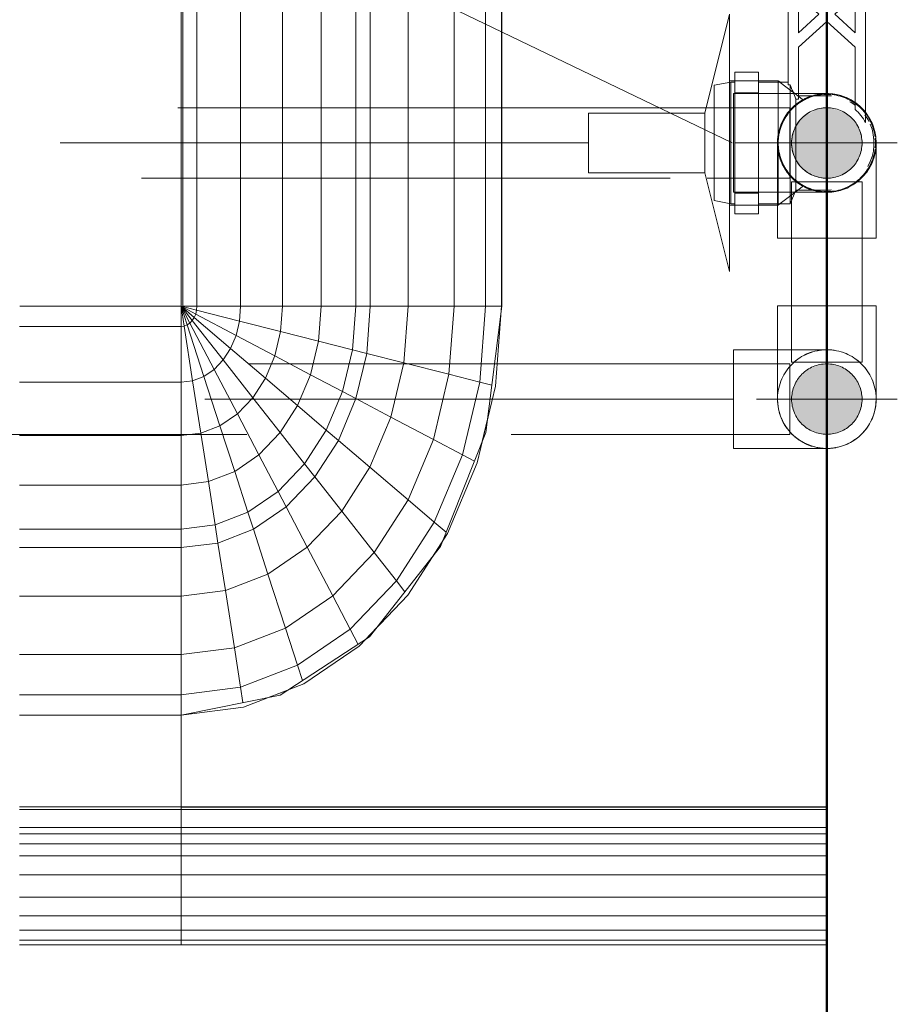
# Model space of a CAD drawing. Header units: millimetres. Extents: x 26623 to 48924, y 4737 to 39091.
# Tile 75 of 91: x 40074 to 40323, y 35552 to 35832. Entities that reach past the tile are written whole.
import ezdxf

# ---------------------------------------------------------------- set-up
doc = ezdxf.new("R2010")
doc.units = ezdxf.units.MM
for name, pattern in [('ADSK_Осевая', [700, 500, -100, 0, -100]), ('ADSK_Скрыто', [300, 150, -150]), ('ADSK_Штриховая_ш3 п1_5', [225, 150, -75])]:
    doc.linetypes.add(name, pattern=pattern)
for name, color, linetype, lineweight in [('A-DETL-____-HDLN', 90, 'ADSK_Скрыто', 9), ('A-DETL-____-MBND', 5, 'ADSK_Штриховая_ш3 п1_5', 20), ('A-PART-____-MCUT', 2, 'Continuous', 50), ('A-PART-____-OTLN', 2, 'Continuous', 20), ('A-WALL-____-MCUT', 113, 'Continuous', 50), ('A-WALL-____-OTLN', 113, 'Continuous', 20), ('M-EQPM-____-OTLN', 50, 'Continuous', 20), ('P-PIPE-____-CNTR', 3, 'ADSK_Осевая', 20), ('P-PIPE-____-IDEN', 2, 'Continuous', 20), ('P-PIPE-____-OTLN', 3, 'Continuous', 20)]:
    doc.layers.add(name, color=color, linetype=linetype, lineweight=lineweight)

# ---------------------------------------------------------------- blocks, each defined once
blk = doc.blocks.new('Прямая форма - Masonry Block - Structural-612639-В_Этаж 03_Водопровод')
at = {"layer": 'A-WALL-____-MCUT', "color": 9}
blk.add_line((2381.5, -400), (3820, -400), dxfattribs=at)
blk = doc.blocks.new('Прямая форма - SW - 004-612642-В_Этаж 03_Водопровод')
blk.add_blockref('Прямая форма - Masonry Block - Structural-612639-В_Этаж 03_Водопровод', (0, 0))
blk = doc.blocks.new('Family - Masonry Block - Structural-612650-В_Этаж 03_Водопровод')
at = {"layer": 'A-PART-____-MCUT', "color": 9}
blk.add_line((2381.5, -400), (3820, -400), dxfattribs=at)
blk = doc.blocks.new('Прямая форма - V line-609016-В_Этаж 03_Водопровод')
at = {"layer": 'M-EQPM-____-OTLN', "color": 253}
for p, q in [((260.87, 0), (260.87, -183.24)), ((260.84, -183.27), (260.84, 0)), ((261.6, -183.27), (261.6, 0)), ((266.64, -183.27), (266.64, 0)), ((268.48, -183.27), (268.48, 0)), ((271.3, -183.27), (271.3, 0)), ((274.68, -183.27), (274.68, 0)), ((280.15, -183.27), (280.15, 0)), ((286.45, -183.27), (286.45, 0)), ((291.73, -183.27), (291.73, 0)), ((295.82, -183.27), (295.82, 0)), ((298.6, -183.27), (298.6, 0)), ((299.99, -183.27), (299.99, 0)), ((21.39, -92.32), (118.83, -92.32)), ((118.83, -92.28), (21.4, -92.28)), ((154.66, -96.74), (118.83, -92.28)), ((118.83, -92.32), (118.83, -96.84)), ((118.83, -92.32), (141.45, -94.07)), ((118.83, -96.84), (118.83, -92.32)), ((141.45, -94.07), (163.2, -99.24)), ((118.83, -96.84), (21.06, -96.84)), ((118.83, -96.84), (118.83, -105.76)), ((140.32, -98.51), (118.83, -96.84)), ((118.83, -105.76), (118.83, -96.84)), ((141.2, -95.06), (140.32, -98.51)), ((157.58, -97.91), (150.5, -96.22)), ((186.98, -109.66), (154.66, -96.74)), ((140.32, -98.51), (138.11, -107.25)), ((160.99, -103.42), (140.32, -98.51)), ((162.8, -99.99), (160.99, -103.42)), ((163.2, -99.24), (183.25, -107.65)), ((118.83, -105.76), (18.71, -105.76)), ((118.83, -105.76), (118.83, -118.79)), ((138.11, -107.25), (118.83, -105.76)), ((118.83, -118.79), (118.83, -105.76)), ((160.99, -103.42), (156.64, -111.66)), ((180.04, -111.41), (160.99, -103.42)), ((138.11, -107.25), (134.86, -120.03)), ((156.64, -111.66), (138.11, -107.25)), ((182.92, -108.03), (180.04, -111.41)), ((183.25, -107.65), (200.82, -118.96)), ((156.64, -111.66), (150.29, -123.7)), ((173.73, -118.82), (156.64, -111.66)), ((180.04, -111.41), (173.73, -118.82)), ((196.74, -122.16), (180.04, -111.41)), ((189.8, -111.86), (185.9, -109.36)), ((212.64, -129.78), (186.98, -109.66)), ((118.83, -118.79), (16.37, -118.79)), ((118.83, -118.79), (118.83, -129.56)), ((134.86, -120.03), (118.83, -118.79)), ((118.83, -129.56), (118.83, -118.79)), ((134.86, -120.03), (132.18, -130.59)), ((150.29, -123.7), (134.86, -120.03)), ((173.73, -118.82), (164.5, -129.66)), ((188.7, -128.46), (173.73, -118.82)), ((199.83, -119.73), (196.74, -122.16)), ((200.82, -118.96), (215.24, -132.74)), ((196.74, -122.16), (188.7, -128.46)), ((210.44, -135.26), (196.74, -122.16)), ((150.29, -123.7), (145.03, -133.65)), ((164.5, -129.66), (150.29, -123.7)), ((188.7, -128.46), (176.96, -137.68)), ((200.99, -140.21), (188.7, -128.46)), ((213.45, -131.03), (209.86, -127.6)), ((118.83, -129.56), (15, -129.56)), ((118.83, -129.56), (118.83, -133.71)), ((132.18, -130.59), (118.83, -129.56)), ((118.83, -133.71), (118.83, -129.56)), ((132.18, -130.59), (131.15, -134.66)), ((145.03, -133.65), (132.18, -130.59)), ((164.5, -129.66), (156.87, -138.61)), ((176.96, -137.68), (164.5, -129.66)), ((229.11, -155.13), (212.64, -129.78)), ((118.83, -133.71), (14.47, -133.71)), ((118.83, -133.71), (118.83, -143.5)), ((131.15, -134.66), (118.83, -133.71)), ((118.83, -143.5), (118.83, -133.71)), ((145.03, -133.65), (143.01, -137.48)), ((156.87, -138.61), (145.03, -133.65)), ((214.73, -133.01), (210.44, -135.26)), ((215.24, -132.74), (225.96, -148.47)), ((131.15, -134.66), (128.72, -144.27)), ((143.01, -137.48), (131.15, -134.66)), ((210.44, -135.26), (200.99, -140.21)), ((220.62, -150.2), (210.44, -135.26)), ((143.01, -137.48), (138.23, -146.53)), ((153.93, -142.06), (143.01, -137.48)), ((156.87, -138.61), (153.93, -142.06)), ((167.24, -145.29), (156.87, -138.61)), ((176.96, -137.68), (167.24, -145.29)), ((187.18, -147.45), (176.96, -137.68)), ((153.93, -142.06), (146.99, -150.2)), ((163.51, -148.22), (153.93, -142.06)), ((200.99, -140.21), (187.18, -147.45)), ((210.13, -153.61), (200.99, -140.21)), ((118.83, -143.5), (13.23, -143.5)), ((118.83, -143.5), (118.83, -154.51)), ((128.72, -144.27), (118.83, -143.5)), ((118.83, -154.51), (118.83, -143.5)), ((128.72, -144.27), (125.98, -155.06)), ((138.23, -146.53), (128.72, -144.27)), ((138.23, -146.53), (132.86, -156.7)), ((146.99, -150.2), (138.23, -146.53)), ((167.24, -145.29), (163.51, -148.22)), ((175.76, -153.43), (167.24, -145.29)), ((187.18, -147.45), (175.76, -153.43)), ((194.78, -158.6), (187.18, -147.45)), ((146.99, -150.2), (139.2, -159.35)), ((154.68, -155.15), (146.99, -150.2)), ((163.51, -148.22), (154.68, -155.15)), ((171.37, -155.74), (163.51, -148.22)), ((220.62, -150.2), (210.13, -153.61)), ((224.98, -148.78), (220.62, -150.2)), ((226.89, -166.41), (220.62, -150.2)), ((225.96, -148.47), (232.55, -165.53)), ((175.76, -153.43), (171.37, -155.74)), ((182.09, -162.72), (175.76, -153.43)), ((210.13, -153.61), (194.78, -158.6)), ((215.75, -168.15), (210.13, -153.61)), ((229.73, -158.23), (227.69, -152.95)), ((118.83, -154.51), (11.83, -154.51)), ((118.83, -154.51), (118.83, -166.38)), ((125.98, -155.06), (118.83, -154.51)), ((118.83, -166.38), (118.83, -154.51)), ((125.98, -155.06), (123.03, -166.71)), ((132.86, -156.7), (125.98, -155.06)), ((154.68, -155.15), (144.76, -162.93)), ((160.98, -161.18), (154.68, -155.15)), ((171.37, -155.74), (160.98, -161.18)), ((177.21, -164.3), (171.37, -155.74)), ((234.78, -183.24), (229.11, -155.13)), ((132.86, -156.7), (127.07, -167.67)), ((139.2, -159.35), (132.86, -156.7)), ((194.78, -158.6), (182.09, -162.72)), ((199.45, -170.69), (194.78, -158.6)), ((139.2, -159.35), (130.79, -169.23)), ((144.76, -162.93), (139.2, -159.35)), ((160.98, -161.18), (149.32, -167.29)), ((165.67, -168.05), (160.98, -161.18)), ((144.76, -162.93), (134.05, -171.33)), ((149.32, -167.29), (144.76, -162.93)), ((177.21, -164.3), (165.67, -168.05)), ((182.09, -162.72), (177.21, -164.3)), ((180.8, -173.6), (177.21, -164.3)), ((185.98, -172.79), (182.09, -162.72)), ((118.83, -166.38), (9.11, -166.38)), ((118.83, -166.38), (118.83, -178.78)), ((123.03, -166.71), (118.83, -166.38)), ((118.83, -178.78), (118.83, -166.38)), ((123.03, -166.71), (119.94, -178.86)), ((127.07, -167.67), (123.03, -166.71)), ((149.32, -167.29), (136.73, -173.89)), ((152.71, -172.26), (149.32, -167.29)), ((226.89, -166.41), (215.75, -168.15)), ((231.25, -165.73), (226.89, -166.41)), ((229.01, -183.27), (226.89, -166.41)), ((232.55, -165.53), (234.78, -183.27)), ((127.07, -167.67), (121.02, -179.12)), ((130.79, -169.23), (122.01, -179.53)), ((130.79, -169.23), (127.07, -167.67)), ((134.05, -171.33), (130.79, -169.23)), ((165.67, -168.05), (152.71, -172.26)), ((168.55, -175.51), (165.67, -168.05)), ((215.75, -168.15), (199.45, -170.69)), ((217.65, -183.27), (215.75, -168.15)), ((134.05, -171.33), (122.88, -180.09)), ((136.73, -173.89), (134.05, -171.33)), ((152.71, -172.26), (138.72, -176.81)), ((154.8, -177.66), (152.71, -172.26)), ((185.98, -172.79), (180.8, -173.6)), ((199.45, -170.69), (185.98, -172.79)), ((187.3, -183.27), (185.98, -172.79)), ((201.03, -183.27), (199.45, -170.69)), ((136.73, -173.89), (123.59, -180.77)), ((138.72, -176.81), (136.73, -173.89)), ((168.55, -175.51), (154.8, -177.66)), ((180.8, -173.6), (168.55, -175.51)), ((169.53, -183.27), (168.55, -175.51)), ((182.02, -183.27), (180.8, -173.6)), ((138.72, -176.81), (124.12, -181.55)), ((139.94, -179.98), (138.72, -176.81)), ((154.8, -177.66), (139.94, -179.98)), ((155.5, -183.27), (154.8, -177.66)), ((118.83, -178.78), (-118.83, -178.78)), ((118.83, -178.78), (118.83, -182.73)), ((119.94, -178.86), (118.83, -178.78)), ((118.83, -182.73), (118.83, -178.78)), ((119.94, -178.86), (118.83, -183.27)), ((121.02, -179.12), (118.83, -183.27)), ((122.01, -179.53), (118.83, -183.27)), ((122.88, -180.09), (118.83, -183.27)), ((123.59, -180.77), (118.83, -183.27)), ((124.12, -181.55), (118.83, -183.27)), ((121.02, -179.12), (119.94, -178.86)), ((122.01, -179.53), (121.02, -179.12)), ((122.88, -180.09), (122.01, -179.53)), ((123.59, -180.77), (122.88, -180.09)), ((124.12, -181.55), (123.59, -180.77)), ((124.45, -182.4), (124.12, -181.55)), ((139.94, -179.98), (124.45, -182.4)), ((140.36, -183.27), (139.94, -179.98)), ((5.34, -182.73), (118.83, -182.73)), ((118.83, -183.27), (7.32, -183.27)), ((124.45, -182.4), (118.83, -183.27)), ((118.83, -183.27), (118.83, -229.07)), ((118.83, -229.07), (118.83, -183.27)), ((118.83, -183.27), (124.56, -183.27)), ((124.56, -183.27), (118.83, -183.27)), ((124.56, -183.27), (124.45, -182.4)), ((124.56, -229.09), (124.56, -183.27)), ((124.56, -183.27), (140.36, -183.27)), ((140.36, -183.27), (124.56, -183.27)), ((140.36, -229.09), (140.36, -183.27)), ((140.36, -183.27), (155.5, -183.27)), ((155.5, -183.27), (140.36, -183.27)), ((155.5, -229.09), (155.5, -183.27)), ((155.5, -183.27), (169.53, -183.27)), ((169.53, -183.27), (155.5, -183.27)), ((169.53, -229.09), (169.53, -183.27)), ((169.53, -183.27), (182.02, -183.27)), ((182.02, -183.27), (169.53, -183.27)), ((182.02, -229.09), (182.02, -183.27)), ((182.02, -183.27), (187.3, -183.27)), ((187.3, -183.27), (182.02, -183.27)), ((187.3, -229.09), (187.3, -183.27)), ((187.3, -183.27), (201.03, -183.27)), ((201.03, -183.27), (187.3, -183.27)), ((201.03, -229.09), (201.03, -183.27)), ((201.03, -183.27), (217.65, -183.27)), ((217.65, -183.27), (201.03, -183.27)), ((217.65, -229.09), (217.65, -183.27)), ((217.65, -183.27), (229.01, -183.27)), ((229.01, -183.27), (217.65, -183.27)), ((229.01, -229.09), (229.01, -183.27)), ((229.01, -183.27), (234.78, -183.27)), ((234.78, -183.27), (229.01, -183.27)), ((260.84, -183.24), (234.78, -183.24)), ((234.78, -229.09), (234.78, -183.27)), ((234.78, -183.27), (260.84, -183.27)), ((260.84, -229.09), (260.84, -183.27)), ((260.87, -183.27), (261.6, -183.27)), ((261.6, -183.27), (260.87, -183.27)), ((261.6, -229.09), (261.6, -183.27)), ((261.6, -183.27), (266.64, -183.27)), ((266.64, -183.27), (261.6, -183.27)), ((266.64, -229.09), (266.64, -183.27)), ((266.64, -183.27), (268.48, -183.27)), ((268.48, -183.27), (266.64, -183.27)), ((268.48, -229.09), (268.48, -183.27)), ((268.48, -183.27), (271.3, -183.27)), ((271.3, -183.27), (268.48, -183.27)), ((271.3, -229.09), (271.3, -183.27)), ((271.3, -183.27), (274.68, -183.27)), ((274.68, -183.27), (271.3, -183.27)), ((274.68, -229.09), (274.68, -183.27)), ((274.68, -183.27), (276.59, -183.27)), ((276.59, -183.27), (274.68, -183.27)), ((276.59, -183.27), (280.15, -183.27)), ((280.15, -183.27), (276.59, -183.27)), ((280.15, -229.09), (280.15, -183.27)), ((280.15, -183.27), (286.45, -183.27)), ((286.45, -183.27), (280.15, -183.27)), ((286.45, -229.09), (286.45, -183.27)), ((286.45, -183.27), (291.73, -183.27)), ((291.73, -183.27), (286.45, -183.27)), ((291.73, -229.09), (291.73, -183.27)), ((291.73, -183.27), (295.82, -183.27)), ((295.82, -183.27), (291.73, -183.27)), ((295.82, -229.09), (295.82, -183.27)), ((295.82, -183.27), (298.6, -183.27)), ((298.6, -183.27), (295.82, -183.27)), ((298.6, -229.09), (298.6, -183.27)), ((298.6, -183.27), (299.99, -183.27)), ((299.99, -183.27), (298.6, -183.27)), ((299.99, -229.09), (299.99, -183.27))]:
    blk.add_line(p, q, dxfattribs=at)
blk = doc.blocks.new('Прямая форма - FU - 054-612791-В_Этаж 03_Водопровод')
blk.add_blockref('Прямая форма - V line-609016-В_Этаж 03_Водопровод', (0, 0))
blk = doc.blocks.new('V line_ifc_RVT-1-В_Этаж 03_Водопровод')
at = {"layer": 'A-PART-____-OTLN', "color": 253, "lineweight": 20, "rotation": 270}
blk.add_blockref('Family - Masonry Block - Structural-612650-В_Этаж 03_Водопровод', (40703.24, 38987.63), dxfattribs=at)
at = {"layer": 'A-WALL-____-OTLN', "color": 253, "lineweight": 20, "rotation": 270}
blk.add_blockref('Прямая форма - SW - 004-612642-В_Этаж 03_Водопровод', (40703.24, 38987.63), dxfattribs=at)
at = {"layer": 'M-EQPM-____-OTLN', "color": 253, "lineweight": 20, "rotation": 270}
blk.add_blockref('Прямая форма - FU - 054-612791-В_Этаж 03_Водопровод', (40303.24, 35869.15), dxfattribs=at)
blk = doc.blocks.new('VTp_724_0 Водорозетка двойная - VTp_724_0-V24-В_Этаж 03_Водопровод')
at = {"layer": 'A-DETL-____-HDLN'}
for p, q in [((-67.82, 8.8), (-77.19, 8.8)), ((77.19, 8.8), (67.81, 8.8))]:
    blk.add_line(p, q, dxfattribs=at)
at = {"layer": 'M-EQPM-____-OTLN'}
for p, q in [((-88.85, 32), (-89.75, 27.2)), ((-56.15, 32), (-88.85, 32)), ((-55.25, 27.2), (-56.15, 32)), ((56.15, 32), (55.25, 27.2)), ((88.85, 32), (56.15, 32)), ((89.75, 27.2), (88.85, 32)), ((-92.58, 26.1), (-86.7, 26.1)), ((-92.58, 19.4), (-92.58, 26.1)), ((-89.75, 27.2), (-89.75, 26.1)), ((-55.25, 27.2), (-89.75, 27.2)), ((-86.7, 26.1), (-72.5, 26.1)), ((-86.7, 19.4), (-86.7, 26.1)), ((-72.5, 26.1), (-58.3, 26.1)), ((-72.5, 19.4), (-72.5, 26.1)), ((-58.3, 26.1), (-52.42, 26.1)), ((-58.3, 26.1), (-58.3, 19.4)), ((-55.25, 26.1), (-55.25, 27.2)), ((-52.42, 19.4), (-52.42, 26.1)), ((52.42, 26.1), (58.3, 26.1)), ((52.42, 19.4), (52.42, 26.1)), ((55.25, 27.2), (55.25, 26.1)), ((89.75, 27.2), (55.25, 27.2)), ((58.3, 26.1), (72.5, 26.1)), ((58.3, 19.4), (58.3, 26.1)), ((72.5, 26.1), (86.7, 26.1)), ((72.5, 19.4), (72.5, 26.1)), ((86.7, 26.1), (92.58, 26.1)), ((86.7, 26.1), (86.7, 19.4)), ((89.75, 26.1), (89.75, 27.2)), ((92.58, 19.4), (92.58, 26.1)), ((-86.7, 19.4), (-92.58, 19.4)), ((-89.75, 19.4), (-89.75, 10.4)), ((-72.5, 19.4), (-86.7, 19.4)), ((-58.3, 19.4), (-72.5, 19.4)), ((-52.42, 19.4), (-58.3, 19.4)), ((-55.25, 11), (-55.25, 19.4)), ((58.3, 19.4), (52.42, 19.4)), ((55.25, 19.4), (55.25, 11)), ((72.5, 19.4), (58.3, 19.4)), ((86.7, 19.4), (72.5, 19.4)), ((92.58, 19.4), (86.7, 19.4)), ((89.75, 10.4), (89.75, 19.4)), ((-89.75, 10.4), (-85.9, 8.8)), ((-55.99, 10.4), (-89.75, 10.4)), ((-85.9, 8.8), (-85.9, 0)), ((-77.24, 8.8), (-85.9, 8.8)), ((-60.07, 8.8), (-67.77, 8.8)), ((-60.07, 8.8), (-60.07, 8)), ((55.99, 11), (-55.99, 11)), ((-55.99, 11), (-55.99, 10.4)), ((55.99, 10.4), (55.99, 11)), ((89.75, 10.4), (55.99, 10.4)), ((67.77, 8.8), (60.07, 8.8)), ((60.07, 8), (60.07, 8.8)), ((85.9, 8.8), (77.23, 8.8)), ((85.9, 8.8), (89.75, 10.4)), ((85.9, 0), (85.9, 8.8)), ((-60.07, 8), (-45.3, 8)), ((-59.1, 0), (-59.1, 8)), ((-45.3, 8), (-38.02, 0)), ((-36, 2.23), (-41.25, 8)), ((-41.25, 8), (-30.75, 8)), ((-30.75, 8), (-36, 2.23)), ((-33.98, 0), (-26.7, 8)), ((-26.7, 8), (-9.3, 8)), ((-9.3, 8), (-2.02, 0)), ((0, 2.23), (-5.25, 8)), ((-5.25, 8), (5.25, 8)), ((5.25, 8), (0, 2.23)), ((2.02, 0), (9.3, 8)), ((9.3, 8), (26.7, 8)), ((26.7, 8), (33.98, 0)), ((30.75, 8), (41.25, 8)), ((36, 2.23), (30.75, 8)), ((41.25, 8), (36, 2.23)), ((38.02, 0), (45.3, 8)), ((45.3, 8), (60.07, 8)), ((59.1, 8), (59.1, 0)), ((-38.02, 0), (-45.3, -8)), ((-41.25, -8), (-36, -2.23)), ((-36, -2.23), (-30.75, -8)), ((-26.7, -8), (-33.98, 0)), ((-2.02, 0), (-9.3, -8)), ((-5.25, -8), (0, -2.23)), ((0, -2.23), (5.25, -8)), ((9.3, -8), (2.02, 0)), ((33.98, 0), (26.7, -8)), ((30.75, -8), (36, -2.23)), ((36, -2.23), (41.25, -8)), ((45.3, -8), (38.02, 0)), ((-45.3, -8), (-62.98, -8)), ((-30.75, -8), (-41.25, -8)), ((-9.3, -8), (-26.7, -8)), ((5.25, -8), (-5.25, -8)), ((26.7, -8), (9.3, -8)), ((41.25, -8), (30.75, -8)), ((62.98, -8), (45.3, -8)), ((-66.71, -11), (66.71, -11))]:
    blk.add_line(p, q, dxfattribs=at)
for centre, radius, start, end in [((-212.07, 402.15), 421.7, 291.1285, 291.7236), ((212.07, 402.15), 421.7, 248.2764, 248.8715), ((-72.5, 0), 13.4, 180, 185.7775), ((-72.5, 0), 13.4, 354.2224, 0), ((-72.5, 0), 13.4, 354.2447, 360), ((72.5, 0), 13.4, 180, 185.778), ((72.5, 0), 13.4, 180, 185.7557), ((72.5, 0), 13.4, 354.2219, 0), ((-72.5, 0), 13.4, 322.9736, 327.3258), ((-72.5, 0), 13.4, 323.0818, 328.7777), ((-72.5, 0), 13.4, 323.3436, 330.7909), ((72.5, 0), 13.4, 209.2091, 216.6564), ((72.5, 0), 13.4, 211.2223, 216.9182), ((72.5, 0), 13.4, 212.6742, 217.0264), ((-72.5, 0), 13.4, 296.8936, 306.3065), ((72.5, 0), 13.4, 233.6935, 243.1064), ((-72.5, 0), 13.4, 240, 293.6489), ((72.5, 0), 13.4, 246.3511, 288.109)]:
    blk.add_arc(centre, radius, start, end, dxfattribs=at)
for points in [[(-62.98, -8), (-63.51, -8.62), (-64.66, -9.75), (-65.99, -10.62), (-66.71, -11)], [(66.71, -11), (65.99, -10.62), (64.66, -9.75), (63.51, -8.62), (62.98, -8)]]:
    blk.add_open_spline(points, degree=3, dxfattribs=at)
blk = doc.blocks.new('ADSK_Полипропилен_Отвод - Универсальный-V26-В_Этаж 03_Водопровод')
at = {"layer": 'A-DETL-____-HDLN', "color": 140}
for p, q in [((40303.24, 35810.65), (40276.74, 35810.65)), ((40276.74, 35810.65), (40276.74, 35796.65)), ((40313.67, 35805.99), (40314.03, 35805.57)), ((40314.03, 35805.57), (40314.19, 35805.36)), ((40314.29, 35805.24), (40314.38, 35805.13)), ((40276.74, 35796.65), (40276.74, 35782.65)), ((40276.74, 35782.65), (40303.24, 35782.65))]:
    blk.add_line(p, q, dxfattribs=at)
at = {"layer": 'A-DETL-____-HDLN', "color": 140, "flags": 128}
for points in [[(40304.36, 35810.6), (40304.92, 35810.55), (40305.47, 35810.47), (40306.02, 35810.37)], [(40307.65, 35809.94), (40308.17, 35809.75), (40308.69, 35809.54), (40309.2, 35809.31)], [(40311.15, 35808.2), (40311.6, 35807.88), (40312.04, 35807.53), (40312.47, 35807.17)], [(40317.21, 35795.68), (40317.16, 35795.12), (40317.09, 35794.57), (40316.99, 35794.01)], [(40316.4, 35791.86), (40316.19, 35791.34), (40315.97, 35790.82), (40315.73, 35790.32)], [(40314.88, 35788.87), (40314.56, 35788.41), (40314.22, 35787.96), (40313.87, 35787.53)], [(40312.28, 35785.95), (40311.84, 35785.6), (40311.39, 35785.27), (40310.93, 35784.95)], [(40305.77, 35782.88), (40305.22, 35782.79), (40304.66, 35782.72), (40304.1, 35782.67)], [(40309.48, 35784.11), (40308.97, 35783.87), (40308.46, 35783.66), (40307.93, 35783.46)]]:
    blk.add_lwpolyline(points, dxfattribs=at)
at = {"layer": 'A-DETL-____-HDLN', "color": 140}
for radius, start, end in [(14, 37.9046, 105), (14, 120, 180), (14, 106.7944, 120), (14, 105, 105.7303), (10, 90, 151.3698), (10, 270, 90), (10, 152.3343, 207.6583), (14, 180, 253.0928), (10, 208.6208, 270), (14, 254.1569, 255)]:
    blk.add_arc((40303.24, 35796.65), radius, start, end, dxfattribs=at)
for points in [[(40303.24, 35810.65), (40302.35, 35810.65), (40301.45, 35810.56), (40300.55, 35810.39)], [(40295.4, 35808.24), (40295.19, 35808.11), (40294.79, 35807.82), (40294.2, 35807.35), (40293.63, 35806.84), (40293.26, 35806.47), (40293.08, 35806.28)], [(40300.55, 35782.91), (40301, 35782.82), (40301.44, 35782.76), (40301.89, 35782.71)]]:
    blk.add_open_spline(points, degree=3, dxfattribs=at)
for points, knots in [([(40299.04, 35810), (40298.66, 35809.89), (40297.92, 35809.62), (40297.19, 35809.28), (40296.84, 35809.1)], [0.2241092, 0.2241092, 0.2241092, 0.2241092, 0.2857143, 0.3456864, 0.3456864, 0.3456864, 0.3456864]), ([(40293.08, 35787.02), (40293.26, 35786.82), (40293.63, 35786.46), (40294.39, 35785.78), (40294.99, 35785.33), (40295.4, 35785.05)], [0.4285714, 0.4285714, 0.4285714, 0.4285714, 0.4642857, 0.5, 0.5714286, 0.5714286, 0.5714286, 0.5714286]), ([(40296.84, 35784.2), (40297.19, 35784.02), (40297.92, 35783.68), (40298.66, 35783.41), (40299.04, 35783.29)], [0.6543136, 0.6543136, 0.6543136, 0.6543136, 0.7142857, 0.7758908, 0.7758908, 0.7758908, 0.7758908])]:
    blk.add_open_spline(points, degree=3, knots=knots, dxfattribs=at)
at = {"layer": 'A-DETL-____-MBND', "color": 150}
blk.add_line((40314.38, 35805.13), (40314.71, 35804.68), dxfattribs=at)
at = {"layer": 'A-DETL-____-MBND', "color": 150, "flags": 128}
for points in [[(40315.84, 35802.75), (40316.08, 35802.24), (40316.29, 35801.72), (40316.48, 35801.2)], [(40317.04, 35799.03), (40317.12, 35798.47), (40317.18, 35797.92)]]:
    blk.add_lwpolyline(points, dxfattribs=at)
blk = doc.blocks.new('PP-R Вентиль с хромированной рукояткой Белый - PP-R Вентиль с хромированной рукояткой Белый-1646104-В_Этаж 03_Водопровод')
at = {"layer": 'A-DETL-____-HDLN', "color": 140}
for p, q in [((40275.64, 35779.43), (40275.64, 35813.78)), ((40283.79, 35814.3), (40277.19, 35814.3)), ((40289.89, 35813.95), (40289.44, 35814.3)), ((40289.44, 35796.65), (40289.44, 35814.03)), ((40293.62, 35811.07), (40290.02, 35813.85)), ((40296.58, 35808.78), (40293.77, 35810.96)), ((40289.44, 35779), (40289.44, 35796.65)), ((40290.03, 35779.45), (40294.12, 35782.62)), ((40294.28, 35782.74), (40294.89, 35783.2)), ((40295.01, 35783.3), (40296.58, 35784.51)), ((40277.19, 35779), (40283.79, 35779)), ((40289.29, 35779), (40289.44, 35779)), ((40289.44, 35779), (40289.9, 35779.35))]:
    blk.add_line(p, q, dxfattribs=at)
for radius, start, end in [(13.8, 94.947, 135), (13.8, 90, 93.8424), (13.8, 84.8254, 90), (13.8, 45, 83.6067), (13.8, 142.6183, 180), (13.8, 135, 141.6414), (10, 90, 270), (10, 270, 90), (13.8, 31.7087, 45), (13.8, 7.3087, 30.604), (13.8, 180, 217.3762), (13.8, 354.302, 5.6754), (13.8, 276.39, 352.6687), (13.8, 218.3644, 225), (13.8, 225, 264.9358), (13.8, 266.0404, 270), (13.8, 270, 275.7942)]:
    blk.add_arc((40303.24, 35796.65), radius, start, end, dxfattribs=at)
for points, knots in [([(40296.38, 35808.62), (40296.24, 35808.54), (40295.91, 35808.35), (40295.3, 35807.94), (40294.65, 35807.47), (40293.93, 35806.85), (40293.14, 35806.07), (40292.66, 35805.51), (40292.27, 35805.02), (40291.89, 35804.51), (40291.42, 35803.8), (40290.99, 35803.01), (40290.66, 35802.33), (40290.43, 35801.8), (40290.22, 35801.24), (40289.97, 35800.46), (40289.59, 35799), (40289.44, 35797.62), (40289.44, 35796.65)], [0.5555556, 0.5555556, 0.5555556, 0.5555556, 0.6111111, 0.6388889, 0.6666667, 0.7222222, 0.75, 0.7777778, 0.7916667, 0.8055556, 0.8333333, 0.8611111, 0.875, 0.8888889, 0.9027778, 0.9166667, 0.9444444, 1, 1, 1, 1]), ([(40296.51, 35808.69), (40296.52, 35808.7), (40296.57, 35808.73), (40296.61, 35808.75), (40296.57, 35808.73), (40296.52, 35808.7), (40296.51, 35808.69)], [0.46492781, 0.46492781, 0.46492781, 0.46492781, 0.47222222, 0.5, 0.52777778, 0.53487091, 0.53487091, 0.53487091, 0.53487091]), ([(40289.72, 35799.4), (40289.81, 35799.83), (40289.97, 35800.46), (40290.22, 35801.24), (40290.36, 35801.62), (40290.44, 35801.8)], [0.05555556, 0.05555556, 0.05555556, 0.05555556, 0.08333333, 0.09722222, 0.11111111, 0.11111111, 0.11111111, 0.11111111]), ([(40289.44, 35796.65), (40289.44, 35795.68), (40289.59, 35794.29), (40289.97, 35792.84), (40290.22, 35792.06), (40290.43, 35791.5), (40290.66, 35790.96), (40290.99, 35790.28), (40291.42, 35789.49), (40291.89, 35788.79), (40292.27, 35788.27), (40292.66, 35787.79), (40293.14, 35787.23), (40293.93, 35786.44), (40294.65, 35785.83), (40295.3, 35785.36), (40295.91, 35784.95), (40296.35, 35784.69), (40296.55, 35784.58), (40296.61, 35784.55), (40296.55, 35784.58), (40296.45, 35784.63), (40296.38, 35784.67)], [0, 0, 0, 0, 0.0555556, 0.0833333, 0.0972222, 0.1111111, 0.125, 0.1388889, 0.1666667, 0.1944444, 0.2083333, 0.2222222, 0.25, 0.2777778, 0.3333333, 0.3611111, 0.3888889, 0.4444444, 0.4722222, 0.5, 0.5277778, 0.5555556, 0.5555556, 0.5555556, 0.5555556]), ([(40290.44, 35791.5), (40290.36, 35791.68), (40290.22, 35792.06), (40289.97, 35792.84), (40289.81, 35793.46), (40289.72, 35793.89)], [0.88888889, 0.88888889, 0.88888889, 0.88888889, 0.90277778, 0.91666667, 0.94444444, 0.94444444, 0.94444444, 0.94444444])]:
    blk.add_open_spline(points, degree=3, knots=knots, dxfattribs=at)
at = {"layer": 'P-PIPE-____-OTLN', "color": 150}
for p, q in [((40275.64, 35833.15), (40268.64, 35805.15)), ((40275.64, 35813.83), (40275.64, 35833.15)), ((40277.14, 35814.3), (40275.64, 35814.3)), ((40289.44, 35814.3), (40283.84, 35814.3)), ((40289.44, 35814.03), (40289.44, 35814.3)), ((40268.64, 35805.15), (40235.64, 35805.15)), ((40235.64, 35805.15), (40235.64, 35788.15)), ((40268.64, 35788.15), (40268.64, 35805.15)), ((40235.64, 35788.15), (40268.64, 35788.15)), ((40268.64, 35788.15), (40275.64, 35760.15)), ((40275.64, 35760.15), (40275.64, 35779.39)), ((40275.64, 35779), (40277.14, 35779)), ((40283.84, 35779), (40289.24, 35779))]:
    blk.add_line(p, q, dxfattribs=at)
blk = doc.blocks.new('ADSK_Полипропилен_Отвод - Универсальный-V34-В_Этаж 03_Водопровод')
at = {"layer": 'A-DETL-____-HDLN', "color": 140}
blk.add_line((40303.24, 35737.99), (40289.39, 35737.99), dxfattribs=at)
at = {"layer": 'A-DETL-____-HDLN', "color": 140, "flags": 128}
for points in [[(40304.36, 35737.95), (40304.92, 35737.89), (40305.47, 35737.81), (40306.02, 35737.71)], [(40307.65, 35737.28), (40308.17, 35737.1), (40308.69, 35736.89), (40309.21, 35736.66)], [(40311.15, 35735.55), (40311.6, 35735.22), (40312.05, 35734.88), (40312.47, 35734.52)], [(40313.67, 35733.34), (40314.03, 35732.91), (40314.38, 35732.48), (40314.71, 35732.02)], [(40315.84, 35730.09), (40316.08, 35729.58), (40316.29, 35729.07), (40316.48, 35728.54)], [(40317.04, 35726.37), (40317.12, 35725.82), (40317.19, 35725.26)], [(40305.77, 35710.22), (40305.22, 35710.13), (40304.66, 35710.07), (40304.1, 35710.02)]]:
    blk.add_lwpolyline(points, dxfattribs=at)
at = {"layer": 'A-DETL-____-HDLN', "color": 140}
for radius, start, end in [(14, 1.5601, 178.4402), (10, 90, 270), (10, 270, 90), (14, 270, 280.6537)]:
    blk.add_arc((40303.24, 35723.99), radius, start, end, dxfattribs=at)
for points in [[(40303.24, 35737.99), (40302.35, 35737.99), (40301.45, 35737.91), (40300.55, 35737.73)], [(40295.4, 35735.59), (40295.19, 35735.45), (40294.79, 35735.16), (40294.2, 35734.69), (40293.63, 35734.18), (40293.26, 35733.82), (40293.08, 35733.63)]]:
    blk.add_open_spline(points, degree=3, dxfattribs=at)
blk.add_open_spline([(40299.04, 35737.35), (40298.67, 35737.23), (40297.93, 35736.96), (40297.2, 35736.63), (40296.84, 35736.44)], degree=3, knots=[0.2241092, 0.2241092, 0.2241092, 0.2241092, 0.2857143, 0.3456864, 0.3456864, 0.3456864, 0.3456864], dxfattribs=at)
at = {"layer": 'A-DETL-____-MBND', "color": 150}
for p, q in [((40289.34, 35737.99), (40276.74, 35737.99)), ((40276.74, 35737.99), (40276.74, 35723.99)), ((40276.74, 35723.99), (40276.74, 35709.99)), ((40276.74, 35709.99), (40303.24, 35709.99))]:
    blk.add_line(p, q, dxfattribs=at)
at = {"layer": 'A-DETL-____-MBND', "color": 150, "flags": 128}
for points in [[(40317.21, 35723.03), (40317.16, 35722.47), (40317.09, 35721.91), (40316.99, 35721.36)], [(40316.4, 35719.2), (40316.2, 35718.68), (40315.97, 35718.17), (40315.73, 35717.66)], [(40314.88, 35716.21), (40314.56, 35715.75), (40314.22, 35715.31), (40313.87, 35714.88)], [(40312.28, 35713.3), (40311.84, 35712.95), (40311.4, 35712.61), (40310.93, 35712.3)], [(40309.48, 35711.46), (40308.97, 35711.22), (40308.46, 35711), (40307.93, 35710.8)]]:
    blk.add_lwpolyline(points, dxfattribs=at)
at = {"layer": 'A-DETL-____-MBND', "color": 150}
for start, end in [(180, 270), (280.8573, 0)]:
    blk.add_arc((40303.24, 35723.99), 14, start, end, dxfattribs=at)
for points, knots in [([(40293.08, 35714.36), (40293.26, 35714.17), (40293.63, 35713.8), (40294.39, 35713.12), (40294.99, 35712.67), (40295.4, 35712.4)], [0.4285714, 0.4285714, 0.4285714, 0.4285714, 0.4642857, 0.5, 0.5714286, 0.5714286, 0.5714286, 0.5714286]), ([(40296.84, 35711.54), (40297.2, 35711.36), (40297.93, 35711.02), (40298.67, 35710.76), (40299.04, 35710.64)], [0.6543136, 0.6543136, 0.6543136, 0.6543136, 0.7142857, 0.7758908, 0.7758908, 0.7758908, 0.7758908])]:
    blk.add_open_spline(points, degree=3, knots=knots, dxfattribs=at)
blk.add_open_spline([(40300.55, 35710.25), (40301.45, 35710.08), (40302.35, 35709.99), (40303.24, 35709.99)], degree=3, dxfattribs=at)
blk = doc.blocks.new('ADSK_Полипропилен_Отвод - Универсальный-V44-В_Этаж 03_Водопровод')
at = {"layer": 'A-DETL-____-HDLN', "color": 140}
blk.add_line((40313.19, 35723.99), (40293.29, 35723.99), dxfattribs=at)
at = {"layer": 'P-PIPE-____-OTLN', "color": 150}
for p, q in [((40289.24, 35750.49), (40289.24, 35723.99)), ((40303.24, 35750.49), (40289.24, 35750.49)), ((40317.24, 35750.49), (40303.24, 35750.49)), ((40317.24, 35723.99), (40317.24, 35750.49)), ((40293.24, 35723.99), (40289.24, 35723.99)), ((40317.24, 35723.99), (40313.24, 35723.99))]:
    blk.add_line(p, q, dxfattribs=at)
for start, end in [(180.0007, 270.0007), (280.8574, 0.0007)]:
    blk.add_arc((40303.24, 35723.99), 14, start, end, dxfattribs=at)

msp = doc.modelspace()

# ---------------------------------------------------------------- hatches: boundary and pattern name
at = {"layer": 'P-PIPE-____-OTLN'}
for points in [[(40303.24, 35786.65), (40305.83, 35786.99), (40308.24, 35787.99), (40310.31, 35789.58), (40311.9, 35791.65), (40312.9, 35794.06), (40313.24, 35796.65), (40312.9, 35799.24), (40311.9, 35801.65), (40310.31, 35803.72), (40308.24, 35805.31), (40304.58, 35806.47), (40303.24, 35806.65), (40300.65, 35806.31), (40296.46, 35803.94), (40296.17, 35803.72), (40294.58, 35801.65), (40293.54, 35798.92), (40293.24, 35796.65), (40293.58, 35794.06), (40294.58, 35791.65), (40296.17, 35789.58), (40299.78, 35787.35), (40300.65, 35786.99)], [(40303.24, 35786.65), (40305.83, 35787), (40308.24, 35787.99), (40310.31, 35789.58), (40311.9, 35791.65), (40312.9, 35794.07), (40313.24, 35796.65), (40312.9, 35799.24), (40311.9, 35801.65), (40310.31, 35803.73), (40308.24, 35805.31), (40304.58, 35806.48), (40303.24, 35806.65), (40300.66, 35806.31), (40296.46, 35803.95), (40296.17, 35803.73), (40294.58, 35801.65), (40293.54, 35798.92), (40293.24, 35796.65), (40293.58, 35794.07), (40294.58, 35791.65), (40296.17, 35789.58), (40299.8, 35787.35), (40300.66, 35787)], [(40303.24, 35713.99), (40305.83, 35714.33), (40308.24, 35715.33), (40310.31, 35716.92), (40311.9, 35718.99), (40312.9, 35721.41), (40313.24, 35723.99), (40312.9, 35726.58), (40311.5, 35729.51), (40310.31, 35731.06), (40308.24, 35732.65), (40305.83, 35733.65), (40303.24, 35733.99), (40300.65, 35733.65), (40298.24, 35732.65), (40294.98, 35729.51), (40294.58, 35728.99), (40293.58, 35726.58), (40293.24, 35723.99), (40293.58, 35721.41), (40295.39, 35717.95), (40296.17, 35716.92), (40298.24, 35715.33), (40300.65, 35714.33)]]:
    msp.add_hatch(color=256, dxfattribs=at).paths.add_polyline_path(points)

# ---------------------------------------------------------------- linework, layer by layer
at = {"layer": 'A-DETL-____-HDLN', "color": 140}
for p, q in [((40292.74, 35806.65), (40269.1, 35806.65)), ((40292.74, 35786.65), (40292.74, 35806.65)), ((40289.24, 35796.65), (40289.24, 35785.65)), ((40269.29, 35786.65), (40292.74, 35786.65)), ((40289.24, 35785.65), (40289.24, 35779.45)), ((40293.24, 35785.65), (40293.24, 35780.49)), ((40311.67, 35785.65), (40293.24, 35785.65)), ((40313.24, 35785.65), (40311.81, 35785.65)), ((40292.74, 35733.99), (40289.29, 35733.99)), ((40292.74, 35714.88), (40292.74, 35733.99)), ((40293.24, 35734.49), (40313.24, 35734.49)), ((40292.74, 35713.99), (40292.74, 35714.72))]:
    msp.add_line(p, q, dxfattribs=at)
for radius, start, end in [(14, 90, 105), (14, 37.7796, 90), (14, 120, 253.1246), (14, 106.8262, 120), (14, 105, 105.7621), (10, 90, 151.3487), (10, 270, 90), (10, 152.346, 207.6744), (10, 148.2684, 154.6409), (10, 25.3463, 31.7357), (10, 13.1915, 17.1599), (10, 177.4277, 183.9684), (10, 356.0221, 2.5785), (10, 192.0172, 198.5854), (10, 206.6168, 213.1864), (10, 208.6079, 270), (10, 326.8078, 333.3904), (10, 221.2306, 227.7767), (10, 236.4039, 241.7594), (10, 298.2385, 303.603), (10, 312.2193, 318.7765), (14, 254.1887, 255)]:
    msp.add_arc((40303.24, 35796.65), radius, start, end, dxfattribs=at)
at = {"layer": 'A-DETL-____-MBND', "color": 150}
for p, q in [((40269.05, 35806.65), (39433.74, 35806.65)), ((40235.64, 35796.65), (39987.81, 35796.65)), ((39433.74, 35786.65), (40269.24, 35786.65)), ((40289.24, 35733.99), (39988.65, 35733.99)), ((40276.74, 35723.99), (40004.65, 35723.99)), ((39988.65, 35713.99), (40292.74, 35713.99))]:
    msp.add_line(p, q, dxfattribs=at)
at = {"layer": 'P-PIPE-____-CNTR', "color": 150}
for p, q in [((40303.24, 35776.65), (40303.24, 35816.65)), ((40303.24, 35776.65), (40303.24, 35816.65)), ((40303.24, 35776.65), (40303.24, 35816.65)), ((40283.24, 35796.65), (40323.24, 35796.65)), ((40283.24, 35796.65), (40323.24, 35796.65)), ((40283.24, 35796.65), (40323.24, 35796.65)), ((40303.24, 35796.65), (40303.24, 35796.65)), ((40303.24, 35796.65), (40303.24, 35796.65)), ((40303.24, 35750.49), (40303.24, 35769.65)), ((40303.24, 35703.99), (40303.24, 35743.99)), ((40283.24, 35723.99), (40323.24, 35723.99))]:
    msp.add_line(p, q, dxfattribs=at)
at = {"layer": 'P-PIPE-____-IDEN'}
msp.add_line((40276.34, 35796.65), (38557.08, 36625.42), dxfattribs=at)
at = {"layer": 'P-PIPE-____-OTLN', "color": 150}
for p, q in [((40317.24, 35785.65), (40317.24, 35796.65)), ((40313.24, 35734.49), (40313.24, 35785.65)), ((40317.24, 35769.65), (40317.24, 35785.65)), ((40293.24, 35780.36), (40293.24, 35734.49)), ((40289.24, 35779.4), (40289.24, 35769.65)), ((40289.24, 35769.65), (40303.24, 35769.65)), ((40303.24, 35769.65), (40317.24, 35769.65))]:
    msp.add_line(p, q, dxfattribs=at)
for start, end in [(270, 37.576), (255, 270)]:
    msp.add_arc((40303.24, 35796.65), 14, start, end, dxfattribs=at)

# ---------------------------------------------------------------- block references
at = {"lineweight": 9}
msp.add_blockref('V line_ifc_RVT-1-В_Этаж 03_Водопровод', (0, 0), dxfattribs=at)
at = {"layer": 'A-DETL-____-HDLN', "rotation": 90.00004683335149}
msp.add_blockref('VTp_724_0 Водорозетка двойная - VTp_724_0-V24-В_Этаж 03_Водопровод', (40303.24, 35869.15), dxfattribs=at)
at = {"layer": 'A-DETL-____-HDLN', "color": 140}
for name in ['PP-R Вентиль с хромированной рукояткой Белый - PP-R Вентиль с хромированной рукояткой Белый-1646104-В_Этаж 03_Водопровод', 'ADSK_Полипропилен_Отвод - Универсальный-V26-В_Этаж 03_Водопровод', 'ADSK_Полипропилен_Отвод - Универсальный-V44-В_Этаж 03_Водопровод', 'ADSK_Полипропилен_Отвод - Универсальный-V34-В_Этаж 03_Водопровод']:
    msp.add_blockref(name, (0, 0), dxfattribs=at)

doc.saveas('drawing.dxf')
